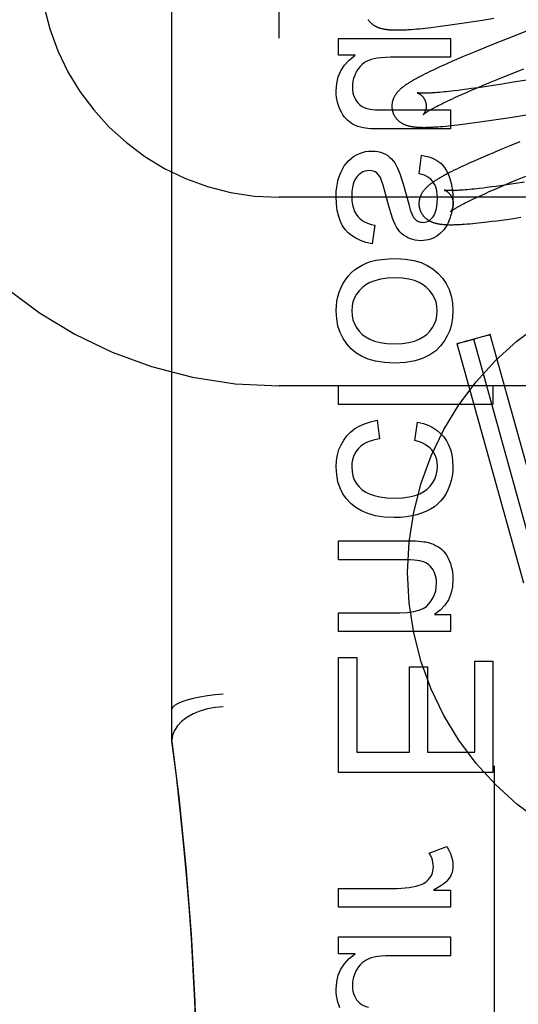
# Model space of a CAD drawing. Header units: inches. Extents: x 0 to 278, y 0 to 180.
# Tile 19 of 76: x 95.727 to 96.018, y 91.098 to 91.672. Entities that reach past the tile are written whole.
import ezdxf

# ---------------------------------------------------------------- set-up
doc = ezdxf.new("R2010")
doc.units = ezdxf.units.IN
doc.header["$LTSCALE"] = 15.310625
doc.header["$MEASUREMENT"] = 0
doc.linetypes.add('HIDDEN', pattern=[0.2, 0.1, -0.1])
doc.layers.add('DEFAULT_2', color=8, linetype='HIDDEN')

msp = doc.modelspace()

# ---------------------------------------------------------------- linework, layer by layer
at = {"layer": 'DEFAULT_2', "color": 8, "linetype": 'HIDDEN'}
for p, q in [((95.87814, 88.59938), (95.87814, 94.09988)), ((95.81564, 91.25123), (95.81564, 91.99428)), ((95.99138, 91.67109), (95.99682, 91.67195)), ((95.99682, 91.67195), (96.00352, 91.67303)), ((95.95532, 91.66654), (95.95683, 91.66666)), ((95.95683, 91.66666), (95.95841, 91.6668)), ((95.95841, 91.6668), (95.96002, 91.66695)), ((95.96002, 91.66695), (95.96166, 91.66711)), ((95.96166, 91.66711), (95.96333, 91.66728)), ((95.96333, 91.66728), (95.96505, 91.66747)), ((95.96505, 91.66747), (95.96679, 91.66767)), ((95.96679, 91.66767), (95.96948, 91.66799)), ((95.96948, 91.66799), (95.97224, 91.66834)), ((95.97224, 91.66834), (95.97508, 91.66872)), ((95.97508, 91.66872), (95.97799, 91.66912)), ((95.97799, 91.66912), (95.98199, 91.66968)), ((95.98199, 91.66968), (95.98609, 91.67029)), ((95.98609, 91.67029), (95.99138, 91.67109)), ((96.02581, 91.66682), (96.01368, 91.66206)), ((95.91292, 91.65143), (95.91292, 91.66131)), ((95.91292, 91.66131), (95.97812, 91.66131)), ((95.97812, 91.66131), (95.97812, 91.65026)), ((96.01368, 91.66206), (96.00512, 91.65865)), ((95.99889, 91.65614), (95.99386, 91.65408)), ((96.00512, 91.65865), (95.99889, 91.65614)), ((95.9225, 91.65143), (95.91292, 91.65143)), ((95.97812, 91.65026), (95.94319, 91.65026)), ((95.98159, 91.64891), (95.97894, 91.64777)), ((95.98523, 91.65047), (95.98159, 91.64891)), ((95.98899, 91.65206), (95.98523, 91.65047)), ((95.99386, 91.65408), (95.98899, 91.65206)), ((95.96765, 91.64264), (95.96617, 91.64193)), ((95.96916, 91.64335), (95.96765, 91.64264)), ((95.97069, 91.64407), (95.96916, 91.64335)), ((95.97227, 91.64479), (95.97069, 91.64407)), ((95.97388, 91.64552), (95.97227, 91.64479)), ((95.97638, 91.64664), (95.97388, 91.64552)), ((95.97894, 91.64777), (95.97638, 91.64664)), ((96.01247, 91.64015), (96.02086, 91.6435)), ((95.962, 91.63986), (95.96076, 91.63922)), ((95.96332, 91.64053), (95.962, 91.63986)), ((95.96472, 91.64122), (95.96332, 91.64053)), ((95.96617, 91.64193), (95.96472, 91.64122)), ((96.00156, 91.63572), (96.00642, 91.63771)), ((96.00642, 91.63771), (96.01247, 91.64015)), ((96.02375, 91.63715), (96.01481, 91.63567)), ((95.98519, 91.63126), (95.98269, 91.63094)), ((95.98779, 91.6316), (95.98519, 91.63126)), ((95.99048, 91.63196), (95.98779, 91.6316)), ((95.9899, 91.63082), (95.99332, 91.63228)), ((95.99421, 91.63249), (95.99048, 91.63196)), ((95.99332, 91.63228), (95.9969, 91.63379)), ((95.99808, 91.63305), (95.99421, 91.63249)), ((95.9969, 91.63379), (96.00156, 91.63572)), ((96.00311, 91.63381), (95.99808, 91.63305)), ((96.00833, 91.63463), (96.00311, 91.63381)), ((96.01481, 91.63567), (96.00833, 91.63463)), ((95.96939, 91.62959), (95.96828, 91.62951)), ((95.97056, 91.62967), (95.96939, 91.62959)), ((95.97179, 91.62978), (95.97056, 91.62967)), ((95.97308, 91.62989), (95.97179, 91.62978)), ((95.97442, 91.63002), (95.97308, 91.62989)), ((95.97581, 91.63016), (95.97442, 91.63002)), ((95.97725, 91.63031), (95.97581, 91.63016)), ((95.97659, 91.62485), (95.97788, 91.62546)), ((95.97875, 91.63047), (95.97725, 91.63031)), ((95.97788, 91.62546), (95.97922, 91.62608)), ((95.98029, 91.63065), (95.97875, 91.63047)), ((95.97922, 91.62608), (95.98061, 91.62672)), ((95.98269, 91.63094), (95.98029, 91.63065)), ((95.98061, 91.62672), (95.98278, 91.6277)), ((95.98278, 91.6277), (95.98506, 91.62871)), ((95.98506, 91.62871), (95.98743, 91.62975)), ((95.98743, 91.62975), (95.9899, 91.63082)), ((95.96905, 91.62109), (95.96996, 91.62157)), ((95.96996, 91.62157), (95.97093, 91.62207)), ((95.97093, 91.62207), (95.97195, 91.62259)), ((95.97195, 91.62259), (95.97303, 91.62313)), ((95.97303, 91.62313), (95.97416, 91.62368)), ((95.97416, 91.62368), (95.97535, 91.62426)), ((95.97535, 91.62426), (95.97659, 91.62485)), ((95.94196, 91.61951), (95.97812, 91.61951)), ((95.97812, 91.61951), (95.97812, 91.60846)), ((96.00349, 91.61374), (96.00884, 91.61456)), ((96.00884, 91.61456), (96.01546, 91.61561)), ((96.01546, 91.61561), (96.02341, 91.61691)), ((95.97812, 91.60846), (95.93773, 91.60846)), ((95.97068, 91.60972), (95.97216, 91.60983)), ((95.97216, 91.60983), (95.97372, 91.60996)), ((95.97372, 91.60996), (95.97534, 91.61011)), ((95.97534, 91.61011), (95.97699, 91.61027)), ((95.97699, 91.61027), (95.97866, 91.61044)), ((95.97866, 91.61044), (95.98037, 91.61063)), ((95.98037, 91.61063), (95.98211, 91.61082)), ((95.98211, 91.61082), (95.98388, 91.61103)), ((95.98388, 91.61103), (95.98662, 91.61137)), ((95.98662, 91.61137), (95.98943, 91.61174)), ((95.98943, 91.61174), (95.99231, 91.61212)), ((95.99231, 91.61212), (95.99527, 91.61254)), ((95.99527, 91.61254), (95.99932, 91.61312)), ((95.99932, 91.61312), (96.00349, 91.61374)), ((96.01243, 91.59843), (96.00746, 91.59638)), ((96.01859, 91.60093), (96.01243, 91.59843)), ((95.95983, 91.5823), (95.9613, 91.59311)), ((95.99716, 91.59203), (95.99452, 91.59088)), ((95.99988, 91.59319), (95.99716, 91.59203)), ((96.00361, 91.59477), (95.99988, 91.59319)), ((96.00746, 91.59638), (96.00361, 91.59477)), ((95.98324, 91.58575), (95.98177, 91.58505)), ((95.98473, 91.58646), (95.98324, 91.58575)), ((95.98627, 91.58718), (95.98473, 91.58646)), ((95.98785, 91.5879), (95.98627, 91.58718)), ((95.98946, 91.58863), (95.98785, 91.5879)), ((95.99195, 91.58975), (95.98946, 91.58863)), ((95.99452, 91.59088), (95.99195, 91.58975)), ((95.97892, 91.58364), (95.97756, 91.58295)), ((95.98034, 91.58435), (95.97892, 91.58364)), ((95.98177, 91.58505), (95.98034, 91.58435)), ((96.01725, 91.57889), (96.0221, 91.58087)), ((95.99486, 91.57372), (95.99336, 91.57355)), ((95.99719, 91.57399), (95.99486, 91.57372)), ((95.99962, 91.57429), (95.99719, 91.57399)), ((96.00216, 91.57462), (95.99962, 91.57429)), ((96.00478, 91.57497), (96.00216, 91.57462)), ((96.00316, 91.57293), (96.00562, 91.574)), ((96.00843, 91.57547), (96.00478, 91.57497)), ((96.00562, 91.574), (96.00904, 91.57546)), ((96.01222, 91.57602), (96.00843, 91.57547)), ((96.00904, 91.57546), (96.0126, 91.57696)), ((96.01615, 91.5766), (96.01222, 91.57602)), ((96.0126, 91.57696), (96.01725, 91.57889)), ((96.02124, 91.57739), (96.01615, 91.5766)), ((96.37814, 91.56856), (95.87814, 91.56856)), ((95.95145, 91.57302), (95.95376, 91.56459)), ((95.98434, 91.57274), (95.98328, 91.57267)), ((95.98547, 91.57281), (95.98434, 91.57274)), ((95.98665, 91.57291), (95.98547, 91.57281)), ((95.98789, 91.57301), (95.98665, 91.57291)), ((95.98918, 91.57313), (95.98789, 91.57301)), ((95.99052, 91.57326), (95.98918, 91.57313)), ((95.99192, 91.5734), (95.99052, 91.57326)), ((95.99111, 91.56745), (95.99235, 91.56804)), ((95.99336, 91.57355), (95.99192, 91.5734)), ((95.99235, 91.56804), (95.99363, 91.56865)), ((95.99363, 91.56865), (95.99497, 91.56927)), ((95.99497, 91.56927), (95.99635, 91.5699)), ((95.99635, 91.5699), (95.99852, 91.57088)), ((95.99852, 91.57088), (96.00079, 91.57189)), ((96.00079, 91.57189), (96.00316, 91.57293)), ((95.98483, 91.56429), (95.98573, 91.56477)), ((95.98573, 91.56477), (95.9867, 91.56527)), ((95.9867, 91.56527), (95.98772, 91.56579)), ((95.98772, 91.56579), (95.98879, 91.56632)), ((95.98879, 91.56632), (95.98992, 91.56688)), ((95.98992, 91.56688), (95.99111, 91.56745)), ((96.01495, 91.5563), (96.0191, 91.55692)), ((95.9341, 91.55234), (95.93238, 91.54142)), ((95.98793, 91.55304), (95.98952, 91.55317)), ((95.98952, 91.55317), (95.99112, 91.55332)), ((95.99112, 91.55332), (95.99274, 91.55347)), ((95.99274, 91.55347), (95.99439, 91.55364)), ((95.99439, 91.55364), (95.99609, 91.55383)), ((95.99609, 91.55383), (95.99782, 91.55402)), ((95.99782, 91.55402), (95.9996, 91.55423)), ((95.9996, 91.55423), (96.00232, 91.55457)), ((96.00232, 91.55457), (96.00511, 91.55493)), ((96.00511, 91.55493), (96.00798, 91.55532)), ((96.00798, 91.55532), (96.01093, 91.55572)), ((96.01093, 91.55572), (96.01495, 91.5563)), ((95.99677, 91.48738), (95.99846, 91.48783)), ((95.99895, 91.48779), (95.99754, 91.48738)), ((95.99846, 91.48783), (95.99945, 91.48809)), ((95.99973, 91.48802), (95.99895, 91.48779)), ((95.99945, 91.48809), (96.00004, 91.48824)), ((96.00027, 91.48819), (95.99973, 91.48802)), ((96.00004, 91.48824), (96.00043, 91.48834)), ((96.00055, 91.48827), (96.00027, 91.48819)), ((96.00043, 91.48834), (96.00068, 91.4884)), ((96.00078, 91.48834), (96.00055, 91.48827)), ((96.00068, 91.4884), (96.00083, 91.48844)), ((96.00091, 91.48838), (96.00078, 91.48834)), ((96.00102, 91.48842), (96.00091, 91.48838)), ((96.04015, 91.34884), (96.00131, 91.48853)), ((96.02088, 91.34348), (95.98204, 91.48317)), ((95.98232, 91.48328), (95.98244, 91.48332)), ((95.98244, 91.48332), (95.98257, 91.48336)), ((95.98267, 91.4833), (95.98252, 91.48327)), ((95.98257, 91.48336), (95.9828, 91.48343)), ((95.98292, 91.48336), (95.98267, 91.4833)), ((95.9828, 91.48343), (95.98307, 91.48352)), ((95.98331, 91.48346), (95.98292, 91.48336)), ((95.98307, 91.48352), (95.98362, 91.48368)), ((95.9839, 91.48362), (95.98331, 91.48346)), ((95.98362, 91.48368), (95.9844, 91.48391)), ((95.98488, 91.48387), (95.9839, 91.48362)), ((95.9844, 91.48391), (95.98581, 91.48432)), ((95.98658, 91.48433), (95.98488, 91.48387)), ((95.98581, 91.48432), (95.98746, 91.4848)), ((95.98935, 91.48508), (95.98658, 91.48433)), ((95.98746, 91.4848), (95.99056, 91.48567)), ((95.99279, 91.48603), (95.98935, 91.48508)), ((95.99056, 91.48567), (95.994, 91.48662)), ((96.03051, 91.34616), (95.99167, 91.48585)), ((95.99588, 91.48691), (95.99279, 91.48603)), ((95.994, 91.48662), (95.99677, 91.48738)), ((95.99754, 91.48738), (95.99588, 91.48691)), ((96.37814, 91.45856), (95.87814, 91.45856)), ((95.91292, 91.44773), (95.91292, 91.45878)), ((95.91292, 91.45878), (96.00292, 91.45878)), ((96.00292, 91.45878), (96.00292, 91.44773)), ((96.00292, 91.44773), (95.91292, 91.44773)), ((95.93539, 91.43852), (95.9368, 91.42766)), ((95.95731, 91.42674), (95.95897, 91.43748)), ((95.91292, 91.35712), (95.91292, 91.36817)), ((95.91292, 91.36817), (95.95301, 91.36817)), ((95.95258, 91.35712), (95.91292, 91.35712)), ((95.91292, 91.31519), (95.91292, 91.32624)), ((95.91292, 91.32624), (95.94853, 91.32624)), ((95.96885, 91.32513), (95.97812, 91.32513)), ((95.97812, 91.32513), (95.97812, 91.31519)), ((95.97812, 91.31519), (95.91292, 91.31519)), ((95.91292, 91.23298), (95.91292, 91.30015)), ((95.91292, 91.30015), (95.92354, 91.30015)), ((95.92354, 91.30015), (95.92354, 91.24489)), ((95.9923, 91.24489), (95.9923, 91.29806)), ((95.9923, 91.29806), (96.00292, 91.29806)), ((96.00292, 91.29806), (96.00292, 91.23298)), ((95.95418, 91.24489), (95.95418, 91.29468)), ((95.95418, 91.29468), (95.96474, 91.29468)), ((95.96474, 91.29468), (95.96474, 91.24489)), ((95.92354, 91.24489), (95.95418, 91.24489)), ((95.96474, 91.24489), (95.9923, 91.24489)), ((96.00364, 91.2369), (96.00364, 91.06161)), ((96.00292, 91.23298), (95.91292, 91.23298)), ((95.96578, 91.18602), (95.97603, 91.18983)), ((95.91292, 91.1544), (95.91292, 91.16545)), ((95.91292, 91.16545), (95.94706, 91.16545)), ((95.96824, 91.16435), (95.97812, 91.16435)), ((95.97812, 91.16435), (95.97812, 91.1544)), ((95.97812, 91.1544), (95.91292, 91.1544)), ((95.91292, 91.12733), (95.91292, 91.13721)), ((95.91292, 91.13721), (95.97812, 91.13721)), ((95.97812, 91.13721), (95.97812, 91.12616)), ((95.9225, 91.12733), (95.91292, 91.12733)), ((95.97812, 91.12616), (95.94319, 91.12616))]:
    msp.add_line(p, q, dxfattribs=at)
for points in [[(95.93005, 91.67227), (95.93021, 91.67204), (95.93037, 91.67182), (95.93054, 91.6716), (95.93071, 91.67139), (95.93089, 91.67118), (95.93107, 91.67097), (95.93125, 91.67077), (95.93144, 91.67058), (95.93163, 91.67039), (95.93183, 91.67021), (95.93203, 91.67003), (95.93223, 91.66985), (95.93244, 91.66968), (95.93265, 91.66952), (95.93287, 91.66935), (95.93309, 91.66919), (95.93332, 91.66904), (95.93355, 91.66889), (95.93379, 91.66874), (95.93403, 91.6686), (95.93428, 91.66846), (95.93453, 91.66832), (95.93479, 91.66819), (95.93504, 91.66807), (95.93531, 91.66795), (95.93557, 91.66784), (95.93584, 91.66772), (95.93611, 91.66762), (95.93639, 91.66752), (95.93667, 91.66742), (95.93696, 91.66733), (95.93725, 91.66724), (95.93754, 91.66715), (95.93784, 91.66707), (95.93814, 91.667), (95.93845, 91.66692), (95.93876, 91.66685), (95.93907, 91.66679), (95.93939, 91.66673), (95.93971, 91.66667), (95.94003, 91.66662), (95.94036, 91.66657), (95.9407, 91.66652), (95.94104, 91.66648), (95.94138, 91.66644), (95.94174, 91.6664), (95.94209, 91.66637), (95.94246, 91.66634), (95.94283, 91.66631), (95.94321, 91.66628), (95.9436, 91.66626), (95.94399, 91.66624), (95.9444, 91.66622), (95.94481, 91.66621), (95.94524, 91.6662), (95.94567, 91.66619), (95.94612, 91.66618), (95.94658, 91.66618), (95.94705, 91.66618), (95.94753, 91.66618), (95.94803, 91.66619), (95.94854, 91.6662), (95.94907, 91.66621), (95.94961, 91.66623), (95.95017, 91.66625), (95.95074, 91.66627), (95.95134, 91.6663), (95.95195, 91.66633), (95.95258, 91.66636), (95.95324, 91.6664), (95.95391, 91.66644), (95.95532, 91.66654)], [(95.91145, 91.63074), (95.91179, 91.63503), (95.91271, 91.63894), (95.91416, 91.6424), (95.91623, 91.64557), (95.91902, 91.6486), (95.9225, 91.65143)], [(95.93042, 91.64842), (95.92901, 91.64774), (95.92772, 91.64694), (95.92654, 91.64602), (95.92545, 91.64495), (95.92444, 91.6437), (95.9235, 91.64227)], [(95.94319, 91.65026), (95.94033, 91.6502), (95.93777, 91.65003), (95.93553, 91.64976), (95.93357, 91.64939), (95.93186, 91.64895), (95.93042, 91.64842)], [(95.9235, 91.64227), (95.92271, 91.6408), (95.92207, 91.6393), (95.92159, 91.6378), (95.92125, 91.63626), (95.92104, 91.63464), (95.92097, 91.63295)], [(95.96076, 91.63922), (95.96018, 91.63891), (95.95961, 91.63862), (95.95907, 91.63832), (95.95854, 91.63804), (95.95804, 91.63776), (95.95755, 91.63749), (95.95707, 91.63722), (95.95662, 91.63696), (95.95617, 91.6367), (95.95575, 91.63645), (95.95533, 91.63621), (95.95493, 91.63596), (95.95454, 91.63573), (95.95417, 91.63549), (95.9538, 91.63526), (95.95344, 91.63503), (95.9531, 91.63481), (95.95276, 91.63458), (95.95243, 91.63436), (95.95211, 91.63414), (95.9518, 91.63393), (95.9515, 91.63371), (95.9512, 91.6335), (95.95091, 91.63328), (95.95063, 91.63307), (95.95036, 91.63285), (95.95009, 91.63264), (95.94983, 91.63243), (95.94957, 91.63222), (95.94932, 91.632)], [(95.92097, 91.63295), (95.92105, 91.6312), (95.92127, 91.6296), (95.92163, 91.62815), (95.92211, 91.62685), (95.9227, 91.62566), (95.92341, 91.62459)], [(95.94932, 91.632), (95.94908, 91.63179), (95.94884, 91.63157), (95.9486, 91.63136), (95.94837, 91.63114), (95.94815, 91.63092), (95.94793, 91.6307), (95.94772, 91.63048), (95.94751, 91.63025), (95.94731, 91.63003), (95.94712, 91.6298), (95.94693, 91.62957), (95.94674, 91.62934), (95.94656, 91.62911), (95.94639, 91.62888), (95.94622, 91.62864), (95.94606, 91.6284), (95.9459, 91.62816), (95.94575, 91.62792), (95.94561, 91.62768), (95.94547, 91.62743), (95.94533, 91.62718), (95.94521, 91.62693), (95.94509, 91.62668), (95.94497, 91.62643), (95.94486, 91.62618), (95.94476, 91.62593), (95.94467, 91.62568), (95.94458, 91.62543), (95.94449, 91.62518), (95.94442, 91.62492), (95.94434, 91.62466), (95.94428, 91.6244), (95.94421, 91.62414), (95.94416, 91.62387), (95.94411, 91.6236), (95.94407, 91.62333), (95.94403, 91.62306), (95.944, 91.62279), (95.94398, 91.62252), (95.94396, 91.62224), (95.94395, 91.62197), (95.94395, 91.62169), (95.94395, 91.62142), (95.94396, 91.62114), (95.94398, 91.62086), (95.944, 91.62059), (95.94403, 91.62031), (95.94407, 91.62003), (95.94412, 91.61976), (95.94417, 91.61948), (95.94423, 91.61921), (95.94429, 91.61894), (95.94435, 91.61871)], [(95.91366, 91.61994), (95.913, 91.62156), (95.91246, 91.62325), (95.91203, 91.62501), (95.91171, 91.62683), (95.91152, 91.62875), (95.91145, 91.63074)], [(95.95878, 91.62953), (95.95877, 91.62953), (95.95876, 91.62954), (95.95876, 91.62954), (95.95878, 91.62953), (95.9588, 91.62952), (95.95883, 91.62952), (95.95887, 91.6295), (95.95891, 91.62949), (95.95896, 91.62947), (95.95902, 91.62945), (95.95908, 91.62943), (95.95915, 91.6294), (95.95922, 91.62937), (95.9593, 91.62934), (95.95938, 91.6293), (95.95946, 91.62926), (95.95955, 91.62922), (95.95965, 91.62917), (95.95974, 91.62912), (95.95984, 91.62906), (95.95995, 91.629), (95.96006, 91.62893), (95.96017, 91.62886), (95.96028, 91.62879), (95.96039, 91.62871), (95.96051, 91.62863), (95.96063, 91.62854), (95.96075, 91.62844), (95.96088, 91.62834), (95.96101, 91.62823), (95.96113, 91.62812), (95.96126, 91.628), (95.96139, 91.62788), (95.96152, 91.62774), (95.96165, 91.62761), (95.96179, 91.62746), (95.96192, 91.62731), (95.96205, 91.62715), (95.96218, 91.62698), (95.96231, 91.62681), (95.96243, 91.62663), (95.96256, 91.62644), (95.96268, 91.62625), (95.96279, 91.62605), (95.96291, 91.62585), (95.96302, 91.62563), (95.96312, 91.62542), (95.96322, 91.6252), (95.96332, 91.62497), (95.9634, 91.62474), (95.96349, 91.62451), (95.96356, 91.62427), (95.96362, 91.62407)], [(95.96828, 91.62951), (95.96722, 91.62944), (95.96672, 91.62942), (95.96623, 91.62939), (95.96575, 91.62937), (95.96529, 91.62935), (95.96485, 91.62934), (95.96442, 91.62932), (95.96401, 91.62931), (95.96362, 91.62931), (95.96324, 91.6293), (95.96288, 91.6293), (95.96253, 91.6293), (95.9622, 91.6293), (95.96189, 91.6293), (95.96159, 91.62931), (95.96131, 91.62932), (95.96104, 91.62932), (95.96079, 91.62934), (95.96056, 91.62935), (95.96034, 91.62936), (95.96014, 91.62937), (95.95995, 91.62939), (95.95978, 91.6294), (95.95962, 91.62941), (95.95948, 91.62943), (95.95935, 91.62944), (95.95924, 91.62946), (95.95914, 91.62947), (95.95905, 91.62948), (95.95898, 91.6295), (95.95891, 91.62951), (95.95886, 91.62952), (95.95882, 91.62952), (95.95879, 91.62953), (95.95878, 91.62953)], [(95.91918, 91.61251), (95.91819, 91.6133), (95.91723, 91.61426), (95.91628, 91.6154), (95.91537, 91.61671), (95.9145, 91.61823), (95.91366, 91.61994)], [(95.92341, 91.62459), (95.92429, 91.62353), (95.92527, 91.6226), (95.92633, 91.62181), (95.9275, 91.62115), (95.92883, 91.6206), (95.93029, 91.62016)], [(95.93029, 91.62016), (95.93134, 91.61996), (95.93273, 91.6198), (95.93446, 91.61967), (95.93655, 91.61958), (95.93906, 91.61952), (95.94196, 91.61951)], [(95.96362, 91.62407), (95.96368, 91.62386), (95.96374, 91.62361), (95.96379, 91.62337), (95.96383, 91.62313), (95.96386, 91.62289), (95.96389, 91.62265), (95.96391, 91.62241), (95.96393, 91.62217), (95.96394, 91.62194), (95.96394, 91.6217), (95.96394, 91.62148), (95.96393, 91.62125), (95.96391, 91.62103), (95.96389, 91.62082), (95.96387, 91.62061), (95.96384, 91.62041), (95.9638, 91.62021), (95.96376, 91.62001), (95.96372, 91.61983), (95.96368, 91.61965), (95.96363, 91.61947), (95.96358, 91.61931), (95.96353, 91.61914), (95.96348, 91.61899), (95.96342, 91.61884), (95.96337, 91.61869), (95.96331, 91.61855), (95.96325, 91.61842), (95.9632, 91.61829), (95.96314, 91.61817), (95.96308, 91.61805), (95.96302, 91.61794), (95.96296, 91.61784), (95.96291, 91.61774), (95.96285, 91.61764), (95.96279, 91.61755), (95.96274, 91.61747), (95.96269, 91.61739), (95.96264, 91.61732), (95.96259, 91.61725), (95.96254, 91.61718), (95.9625, 91.61713), (95.96246, 91.61707), (95.96242, 91.61703), (95.96239, 91.61699), (95.96236, 91.61695), (95.96233, 91.61692), (95.96231, 91.6169), (95.96229, 91.61688), (95.96228, 91.61687), (95.96228, 91.61687)], [(95.96228, 91.61687), (95.96229, 91.61688), (95.9623, 91.61689), (95.96233, 91.61691), (95.96236, 91.61694), (95.9624, 91.61698), (95.96245, 91.61702), (95.96251, 91.61707), (95.96257, 91.61712), (95.96265, 91.61719), (95.96275, 91.61726), (95.96285, 91.61734), (95.96296, 91.61742), (95.96309, 91.61752), (95.96323, 91.61762), (95.96338, 91.61773), (95.96355, 91.61784), (95.96373, 91.61797), (95.96392, 91.6181), (95.96413, 91.61823), (95.96436, 91.61838), (95.96459, 91.61853), (95.96485, 91.61869), (95.96511, 91.61885), (95.9654, 91.61903), (95.9657, 91.61921), (95.96601, 91.61939), (95.96634, 91.61958), (95.96668, 91.61978), (95.96704, 91.61998), (95.96741, 91.62019), (95.9678, 91.62041), (95.9682, 91.62063), (95.96862, 91.62086), (95.96905, 91.62109)], [(95.94435, 91.61871), (95.94442, 91.61848), (95.9445, 91.61821), (95.9446, 91.61795), (95.94469, 91.61768), (95.9448, 91.61742), (95.94491, 91.61717), (95.94502, 91.61691), (95.94515, 91.61666), (95.94528, 91.61641), (95.94541, 91.61617), (95.94555, 91.61593), (95.9457, 91.6157), (95.94585, 91.61546), (95.94601, 91.61524), (95.94617, 91.61501), (95.94634, 91.6148), (95.94651, 91.61458), (95.94669, 91.61437), (95.94687, 91.61417), (95.94705, 91.61397), (95.94724, 91.61378), (95.94744, 91.61359), (95.94763, 91.6134), (95.94784, 91.61322), (95.94804, 91.61305), (95.94825, 91.61288), (95.94846, 91.61271), (95.94868, 91.61255), (95.9489, 91.61239), (95.94913, 91.61223), (95.94937, 91.61208), (95.94961, 91.61193), (95.94985, 91.61179), (95.9501, 91.61165), (95.95035, 91.61152), (95.95061, 91.61139), (95.95087, 91.61126), (95.95113, 91.61114), (95.9514, 91.61103), (95.95167, 91.61092), (95.95194, 91.61081), (95.95222, 91.61071), (95.95251, 91.61061), (95.95279, 91.61052), (95.95309, 91.61043), (95.95338, 91.61035), (95.95368, 91.61027), (95.95398, 91.61019), (95.95429, 91.61012), (95.9546, 91.61005), (95.95491, 91.60999), (95.95523, 91.60993), (95.95556, 91.60987), (95.95588, 91.60982), (95.95622, 91.60977), (95.95655, 91.60972), (95.9569, 91.60968), (95.95724, 91.60964), (95.9576, 91.6096), (95.95796, 91.60957), (95.95833, 91.60954), (95.9587, 91.60951), (95.95909, 91.60949), (95.95948, 91.60946), (95.95988, 91.60944), (95.96029, 91.60943), (95.96071, 91.60941), (95.96114, 91.6094), (95.96158, 91.6094), (95.96203, 91.60939), (95.9625, 91.60939), (95.96298, 91.60939), (95.96347, 91.60939), (95.96397, 91.6094), (95.96449, 91.60941), (95.96503, 91.60943), (95.96558, 91.60944), (95.96615, 91.60946), (95.96674, 91.60949), (95.96735, 91.60952), (95.96798, 91.60955), (95.96862, 91.60959), (95.96929, 91.60963), (95.97068, 91.60972)], [(95.9274, 91.60908), (95.92572, 91.60949), (95.92416, 91.60996), (95.92274, 91.61051), (95.92144, 91.61113), (95.92025, 91.61179), (95.91918, 91.61251)], [(95.93773, 91.60846), (95.93536, 91.60847), (95.93326, 91.60853), (95.93143, 91.60861), (95.92986, 91.60873), (95.92851, 91.60889), (95.9274, 91.60908)], [(95.91412, 91.58303), (95.91512, 91.58507), (95.91622, 91.5869), (95.91741, 91.58851), (95.91871, 91.58993), (95.92012, 91.5912), (95.92164, 91.59231)], [(95.92164, 91.59231), (95.92338, 91.59334), (95.92511, 91.59416), (95.92682, 91.59478), (95.92855, 91.59522), (95.9303, 91.59548), (95.93208, 91.59556)], [(95.93208, 91.59556), (95.93402, 91.59547), (95.9358, 91.59523), (95.93741, 91.59484), (95.93888, 91.59431), (95.94025, 91.59366), (95.94151, 91.59289)], [(95.94151, 91.59289), (95.94265, 91.59202), (95.94373, 91.59102), (95.94473, 91.5899), (95.94566, 91.58863), (95.94652, 91.58721), (95.9473, 91.58562)], [(95.9613, 91.59311), (95.96347, 91.59266), (95.96543, 91.59214), (95.96719, 91.59153), (95.96876, 91.59085), (95.97015, 91.59011), (95.97137, 91.5893)], [(95.9473, 91.58562), (95.94799, 91.58392), (95.94876, 91.58181), (95.94959, 91.57929), (95.95049, 91.57635), (95.95145, 91.57302)], [(95.97137, 91.5893), (95.97249, 91.5884), (95.97357, 91.58729), (95.97461, 91.58599), (95.9756, 91.58447), (95.97652, 91.58271), (95.97738, 91.58071)], [(95.91145, 91.56929), (95.91154, 91.57193), (95.91178, 91.57442), (95.91217, 91.57676), (95.91269, 91.57897), (95.91334, 91.58106), (95.91412, 91.58303)], [(95.92361, 91.58052), (95.92274, 91.57935), (95.922, 91.5779), (95.92139, 91.5762), (95.92093, 91.57421), (95.92065, 91.57188), (95.92054, 91.56923)], [(95.93091, 91.58421), (95.92958, 91.58411), (95.9283, 91.58382), (95.9271, 91.58335), (95.92593, 91.58266), (95.92476, 91.58171), (95.92361, 91.58052)], [(95.93678, 91.58093), (95.93597, 91.58196), (95.9351, 91.58279), (95.93419, 91.58341), (95.9332, 91.58384), (95.9321, 91.58411), (95.93091, 91.58421)], [(95.93974, 91.57269), (95.93901, 91.57523), (95.93837, 91.57728), (95.93778, 91.57888), (95.93725, 91.5801), (95.93678, 91.58093)], [(95.96767, 91.57799), (95.96668, 91.57907), (95.96558, 91.58001), (95.96437, 91.5808), (95.96302, 91.58144), (95.96151, 91.58195), (95.95983, 91.5823)], [(95.97756, 91.58295), (95.9769, 91.58261), (95.97626, 91.58228), (95.97565, 91.58196), (95.97506, 91.58164), (95.9745, 91.58133), (95.97395, 91.58103), (95.97342, 91.58074), (95.97291, 91.58046), (95.97242, 91.58018), (95.97195, 91.5799), (95.97149, 91.57963), (95.97105, 91.57937), (95.97062, 91.57911), (95.9702, 91.57885), (95.9698, 91.5786), (95.96941, 91.57835), (95.96903, 91.57811), (95.96866, 91.57787), (95.96831, 91.57763), (95.96796, 91.57739), (95.96762, 91.57716), (95.9673, 91.57692), (95.96698, 91.57669), (95.96666, 91.57646), (95.96636, 91.57623), (95.96606, 91.576), (95.96578, 91.57577), (95.9655, 91.57554), (95.96522, 91.57531)], [(95.97738, 91.58071), (95.97802, 91.57886), (95.97856, 91.57686), (95.979, 91.57472), (95.97932, 91.57241), (95.97952, 91.56992), (95.97959, 91.56726)], [(95.96522, 91.57531), (95.96496, 91.57508), (95.9647, 91.57485), (95.96445, 91.57462), (95.96421, 91.57439), (95.96397, 91.57416), (95.96374, 91.57393), (95.96352, 91.5737), (95.96331, 91.57347), (95.96311, 91.57325), (95.96292, 91.57302), (95.96273, 91.57279), (95.96254, 91.57257), (95.96237, 91.57234), (95.96219, 91.5721), (95.96202, 91.57187), (95.96186, 91.57163), (95.9617, 91.57139), (95.96155, 91.57114), (95.96141, 91.5709), (95.96127, 91.57065), (95.96113, 91.5704), (95.961, 91.57015), (95.96088, 91.5699), (95.96077, 91.56966), (95.96066, 91.56941), (95.96056, 91.56915), (95.96046, 91.5689), (95.96037, 91.56865), (95.96029, 91.56839), (95.96021, 91.56814), (95.96014, 91.56788), (95.96007, 91.56762), (95.96001, 91.56735), (95.95995, 91.56709), (95.9599, 91.56682), (95.95986, 91.56655), (95.95982, 91.56628), (95.95979, 91.56601), (95.95977, 91.56573), (95.95975, 91.56546), (95.95974, 91.56518), (95.95974, 91.56491), (95.95974, 91.56463), (95.95975, 91.56435), (95.95977, 91.56407), (95.95979, 91.5638), (95.95982, 91.56352), (95.95986, 91.56324), (95.95991, 91.56297), (95.95996, 91.56269), (95.96002, 91.56242), (95.96008, 91.56215), (95.96014, 91.56192)], [(95.97051, 91.56806), (95.9704, 91.57031), (95.97013, 91.57232), (95.9697, 91.57406), (95.96913, 91.57557), (95.96845, 91.57689), (95.96767, 91.57799)], [(95.91671, 91.54987), (95.91524, 91.55195), (95.91399, 91.55446), (95.91294, 91.55739), (95.91214, 91.56081), (95.91165, 91.56478), (95.91145, 91.56929)], [(95.92054, 91.56923), (95.92067, 91.56658), (95.92099, 91.56422), (95.92152, 91.56216), (95.92221, 91.56036), (95.92305, 91.55878), (95.92403, 91.55744)], [(95.94583, 91.55277), (95.94512, 91.55441), (95.94434, 91.55649), (95.9435, 91.55902), (95.94259, 91.56203), (95.9416, 91.56558), (95.93974, 91.57269)], [(95.96799, 91.5572), (95.96869, 91.55824), (95.96928, 91.55958), (95.96979, 91.56119), (95.97017, 91.56312), (95.97041, 91.56541), (95.97051, 91.56806)], [(95.97456, 91.57274), (95.97456, 91.57274), (95.97455, 91.57275), (95.97456, 91.57274), (95.97457, 91.57274), (95.9746, 91.57273), (95.97463, 91.57272), (95.97467, 91.57271), (95.97471, 91.57269), (95.97476, 91.57268), (95.97482, 91.57266), (95.97488, 91.57263), (95.97495, 91.5726), (95.97503, 91.57257), (95.9751, 91.57254), (95.97518, 91.5725), (95.97527, 91.57246), (95.97536, 91.57242), (95.97546, 91.57237), (95.97555, 91.57231), (95.97565, 91.57226), (95.97576, 91.5722), (95.97586, 91.57213), (95.97597, 91.57206), (95.97609, 91.57199), (95.9762, 91.57191), (95.97632, 91.57182), (95.97644, 91.57173), (95.97656, 91.57164), (95.97669, 91.57154), (95.97681, 91.57143), (95.97694, 91.57132), (95.97707, 91.5712), (95.9772, 91.57107), (95.97733, 91.57094), (95.97746, 91.5708), (95.97759, 91.57066), (95.97772, 91.5705), (95.97785, 91.57034), (95.97798, 91.57018), (95.97811, 91.57001), (95.97823, 91.56983), (95.97835, 91.56964), (95.97847, 91.56945), (95.97859, 91.56925), (95.9787, 91.56905), (95.97881, 91.56884), (95.97892, 91.56862), (95.97902, 91.5684), (95.97911, 91.56818), (95.9792, 91.56795), (95.97928, 91.56772), (95.97935, 91.56748), (95.97941, 91.56727)], [(95.98328, 91.57267), (95.98227, 91.57261), (95.98179, 91.57259), (95.98133, 91.57257), (95.98088, 91.57255), (95.98045, 91.57254), (95.98003, 91.57253), (95.97963, 91.57252), (95.97924, 91.57251), (95.97887, 91.57251), (95.97852, 91.57251), (95.97818, 91.57251), (95.97786, 91.57251), (95.97755, 91.57251), (95.97726, 91.57252), (95.97699, 91.57253), (95.97673, 91.57254), (95.97649, 91.57255), (95.97626, 91.57256), (95.97605, 91.57257), (95.97586, 91.57259), (95.97568, 91.5726), (95.97551, 91.57261), (95.97536, 91.57263), (95.97523, 91.57264), (95.9751, 91.57266), (95.97499, 91.57267), (95.9749, 91.57268), (95.97482, 91.5727), (95.97474, 91.57271), (95.97469, 91.57272), (95.97464, 91.57273), (95.9746, 91.57273), (95.97457, 91.57274), (95.97456, 91.57274)], [(95.95376, 91.56459), (95.95427, 91.56278), (95.95469, 91.56133), (95.95503, 91.56024), (95.95527, 91.55952)], [(95.97941, 91.56727), (95.97947, 91.56707), (95.97953, 91.56682), (95.97958, 91.56658), (95.97962, 91.56634), (95.97965, 91.5661), (95.97968, 91.56586), (95.97971, 91.56562), (95.97972, 91.56538), (95.97973, 91.56515), (95.97973, 91.56491), (95.97973, 91.56469), (95.97972, 91.56446), (95.9797, 91.56424), (95.97968, 91.56403), (95.97966, 91.56382), (95.97963, 91.56362), (95.97959, 91.56342), (95.97955, 91.56322), (95.97951, 91.56304), (95.97947, 91.56286), (95.97942, 91.56268), (95.97937, 91.56252), (95.97932, 91.56236), (95.97927, 91.5622), (95.97922, 91.56205), (95.97916, 91.5619), (95.9791, 91.56176), (95.97904, 91.56163), (95.97899, 91.5615), (95.97893, 91.56138), (95.97887, 91.56126), (95.97881, 91.56115), (95.97875, 91.56105), (95.9787, 91.56095), (95.97864, 91.56085), (95.97859, 91.56076), (95.97853, 91.56068), (95.97848, 91.5606), (95.97843, 91.56053), (95.97838, 91.56046), (95.97833, 91.56039), (95.97829, 91.56034), (95.97825, 91.56028), (95.97821, 91.56024), (95.97818, 91.5602), (95.97815, 91.56016), (95.97812, 91.56013), (95.9781, 91.56011), (95.97809, 91.56009), (95.97807, 91.56008), (95.97807, 91.56008)], [(95.97807, 91.56008), (95.97808, 91.56009), (95.97809, 91.5601), (95.97812, 91.56012), (95.97815, 91.56015), (95.97819, 91.56018), (95.97824, 91.56023), (95.9783, 91.56028), (95.97837, 91.56033), (95.97845, 91.5604), (95.97854, 91.56047), (95.97864, 91.56055), (95.97875, 91.56063), (95.97888, 91.56073), (95.97902, 91.56083), (95.97917, 91.56093), (95.97934, 91.56105), (95.97952, 91.56117), (95.97971, 91.5613), (95.97992, 91.56144), (95.98014, 91.56158), (95.98038, 91.56174), (95.98063, 91.5619), (95.9809, 91.56206), (95.98118, 91.56223), (95.98148, 91.56241), (95.98179, 91.5626), (95.98212, 91.56279), (95.98246, 91.56298), (95.98282, 91.56319), (95.98319, 91.5634), (95.98358, 91.56361), (95.98398, 91.56383), (95.98439, 91.56406), (95.98483, 91.56429)], [(95.97959, 91.56726), (95.97955, 91.5656), (95.97944, 91.56396), (95.97925, 91.56236), (95.97899, 91.56078), (95.97865, 91.55922), (95.97824, 91.55768)], [(95.92403, 91.55744), (95.9252, 91.55619), (95.92655, 91.55511), (95.92806, 91.55418), (95.9298, 91.5534), (95.93182, 91.55279), (95.9341, 91.55234)], [(95.95527, 91.55952), (95.9557, 91.55853), (95.95615, 91.55765), (95.95663, 91.55689), (95.95713, 91.55625), (95.95765, 91.5557), (95.95819, 91.55524)], [(95.96014, 91.56192), (95.96021, 91.56169), (95.96029, 91.56142), (95.96038, 91.56116), (95.96048, 91.5609), (95.96059, 91.56064), (95.9607, 91.56038), (95.96081, 91.56013), (95.96093, 91.55988), (95.96106, 91.55963), (95.9612, 91.55939), (95.96134, 91.55915), (95.96148, 91.55892), (95.96163, 91.55869), (95.96179, 91.55846), (95.96195, 91.55824), (95.96212, 91.55802), (95.96229, 91.55781), (95.96246, 91.5576), (95.96264, 91.55739), (95.96283, 91.5572), (95.96302, 91.557), (95.96321, 91.55681), (95.96341, 91.55663), (95.96361, 91.55645), (95.96381, 91.55627), (95.96402, 91.5561), (95.96423, 91.55594), (95.96445, 91.55577), (95.96467, 91.55562), (95.96489, 91.55546), (95.96513, 91.55531), (95.96536, 91.55516), (95.96561, 91.55502), (95.96585, 91.55488), (95.96611, 91.55475), (95.96636, 91.55462), (95.96662, 91.55449), (95.96688, 91.55437), (95.96715, 91.55426), (95.96741, 91.55415), (95.96769, 91.55404), (95.96796, 91.55394), (95.96825, 91.55384), (95.96853, 91.55375), (95.96882, 91.55366), (95.96911, 91.55357), (95.96941, 91.55349), (95.96971, 91.55342), (95.97002, 91.55334), (95.97033, 91.55327), (95.97064, 91.55321), (95.97096, 91.55315), (95.97128, 91.55309), (95.97161, 91.55304), (95.97194, 91.55299), (95.97228, 91.55294), (95.97262, 91.5529), (95.97297, 91.55286), (95.97334, 91.55282), (95.9737, 91.55278), (95.97408, 91.55275), (95.97447, 91.55272), (95.97487, 91.55269), (95.97529, 91.55267), (95.97572, 91.55265), (95.97616, 91.55263), (95.97661, 91.55262), (95.97708, 91.55261), (95.97757, 91.5526), (95.97807, 91.5526), (95.97859, 91.5526), (95.97912, 91.5526), (95.97968, 91.55261), (95.98025, 91.55262), (95.98084, 91.55264), (95.98146, 91.55265), (95.98209, 91.55268), (95.98275, 91.55271), (95.98343, 91.55274), (95.98414, 91.55278), (95.98487, 91.55282), (95.98561, 91.55287), (95.98637, 91.55292), (95.98793, 91.55304)], [(95.9621, 91.55394), (95.96314, 91.55402), (95.96415, 91.55427), (95.96512, 91.55467), (95.96607, 91.55528), (95.96703, 91.55613), (95.96799, 91.5572)], [(95.97824, 91.55768), (95.97776, 91.55619), (95.97726, 91.55483), (95.97673, 91.55361), (95.97618, 91.55251), (95.97563, 91.55154), (95.97505, 91.55068)], [(95.95203, 91.54565), (95.95081, 91.54647), (95.94966, 91.54743), (95.94859, 91.54852), (95.9476, 91.54976), (95.94667, 91.55118), (95.94583, 91.55277)], [(95.95819, 91.55524), (95.95878, 91.55484), (95.95939, 91.55451), (95.96001, 91.55426), (95.96066, 91.55409), (95.96136, 91.55398), (95.9621, 91.55394)], [(95.93238, 91.54142), (95.92875, 91.54227), (95.92556, 91.54336), (95.92284, 91.54468), (95.9205, 91.54621), (95.91844, 91.54794), (95.91671, 91.54987)], [(95.96081, 91.54326), (95.95918, 91.54333), (95.95763, 91.54354), (95.95615, 91.54387), (95.95473, 91.54434), (95.95336, 91.54493), (95.95203, 91.54565)], [(95.96885, 91.54522), (95.96767, 91.54464), (95.96644, 91.54415), (95.96514, 91.54377), (95.96378, 91.54349), (95.96233, 91.54332), (95.96081, 91.54326)], [(95.97505, 91.55068), (95.97422, 91.5496), (95.97331, 91.5486), (95.97234, 91.54766), (95.97127, 91.54679), (95.97011, 91.54597), (95.96885, 91.54522)], [(95.91544, 91.51809), (95.91688, 91.52042), (95.91848, 91.52255), (95.92024, 91.52446), (95.92217, 91.52617), (95.92429, 91.52771), (95.92661, 91.52908)], [(95.92661, 91.52908), (95.92889, 91.53014), (95.93157, 91.53105), (95.93461, 91.53181), (95.93809, 91.53239), (95.94203, 91.53274), (95.94644, 91.53288)], [(95.94644, 91.53288), (95.95192, 91.53255), (95.95677, 91.53175), (95.96096, 91.53049), (95.96461, 91.52881), (95.96789, 91.52676), (95.97074, 91.52433)], [(95.97074, 91.52433), (95.97341, 91.5214), (95.97559, 91.51822), (95.97729, 91.51484), (95.97852, 91.51113), (95.97929, 91.50696), (95.97959, 91.50237)], [(95.91145, 91.50237), (95.91157, 91.50521), (95.91191, 91.50796), (95.91247, 91.5106), (95.91324, 91.51316), (95.91423, 91.51566), (95.91544, 91.51809)], [(95.94589, 91.52153), (95.94134, 91.52131), (95.93736, 91.52079), (95.934, 91.51994), (95.93117, 91.51884), (95.92876, 91.51755), (95.92681, 91.51604)], [(95.96418, 91.516), (95.96222, 91.51754), (95.95984, 91.51885), (95.9571, 91.51995), (95.9539, 91.52079), (95.95015, 91.52131), (95.94589, 91.52153)], [(95.92681, 91.51604), (95.92485, 91.51407), (95.92327, 91.512), (95.92208, 91.50986), (95.92125, 91.50758), (95.92073, 91.50508), (95.92054, 91.50237)], [(95.97045, 91.50237), (95.97026, 91.50504), (95.96974, 91.50752), (95.96891, 91.50979), (95.96773, 91.51193), (95.96615, 91.51401), (95.96418, 91.516)], [(95.92021, 91.48019), (95.9176, 91.48307), (95.91545, 91.48623), (95.91375, 91.48962), (95.91253, 91.49338), (95.91176, 91.49764), (95.91145, 91.50237)], [(95.92054, 91.50237), (95.92073, 91.49959), (95.92125, 91.49704), (95.92208, 91.49473), (95.92325, 91.49259), (95.9248, 91.49054), (95.92672, 91.4886)], [(95.96425, 91.48862), (95.96617, 91.49057), (95.96773, 91.49263), (95.9689, 91.49478), (95.96973, 91.49708), (95.97025, 91.49962), (95.97045, 91.50237)], [(95.97959, 91.50237), (95.97935, 91.49823), (95.97872, 91.49441), (95.9777, 91.49096), (95.9763, 91.48776), (95.97451, 91.48472), (95.97234, 91.48188)], [(95.92672, 91.4886), (95.92868, 91.48709), (95.93108, 91.4858), (95.93389, 91.48471), (95.9372, 91.48387), (95.94108, 91.48336), (95.94552, 91.48316)], [(95.94552, 91.48316), (95.94995, 91.48336), (95.95382, 91.48387), (95.95711, 91.48471), (95.95991, 91.4858), (95.9623, 91.4871), (95.96425, 91.48862)], [(96.00083, 91.48844), (96.00095, 91.48847), (96.00101, 91.48848), (96.00106, 91.48849), (96.00111, 91.4885), (96.00115, 91.48851), (96.00118, 91.48852), (96.00122, 91.48852), (96.00124, 91.48853), (96.00127, 91.48853), (96.00128, 91.48853), (96.0013, 91.48853), (96.00131, 91.48853), (96.00131, 91.48853)], [(96.00131, 91.48853), (96.00131, 91.48853), (96.0013, 91.48852), (96.00129, 91.48852), (96.00127, 91.48851), (96.00125, 91.4885), (96.00123, 91.48849), (96.00119, 91.48848), (96.00116, 91.48847), (96.00112, 91.48845), (96.00107, 91.48844), (96.00102, 91.48842)], [(95.97234, 91.48188), (95.96953, 91.47904), (95.96612, 91.47664), (95.96219, 91.47465), (95.95753, 91.47314), (95.95195, 91.4722), (95.94552, 91.4718)], [(95.98204, 91.48317), (95.98204, 91.48318), (95.98205, 91.48318), (95.98206, 91.48319), (95.98208, 91.48319), (95.9821, 91.4832), (95.98212, 91.48321), (95.98215, 91.48322), (95.98219, 91.48324), (95.98223, 91.48325), (95.98227, 91.48327), (95.98232, 91.48328)], [(95.98252, 91.48327), (95.9824, 91.48324), (95.98234, 91.48323), (95.98229, 91.48321), (95.98224, 91.4832), (95.9822, 91.48319), (95.98216, 91.48319), (95.98213, 91.48318), (95.9821, 91.48318), (95.98208, 91.48317), (95.98206, 91.48317), (95.98205, 91.48317), (95.98204, 91.48317), (95.98204, 91.48317)], [(95.94552, 91.4718), (95.93963, 91.47213), (95.93446, 91.47291), (95.93007, 91.47417), (95.9263, 91.47583), (95.923, 91.47783), (95.92021, 91.48019)], [(95.91777, 91.42938), (95.91986, 91.43153), (95.92225, 91.43344), (95.92492, 91.43511), (95.92796, 91.43651), (95.93146, 91.43765), (95.93539, 91.43852)], [(95.95897, 91.43748), (95.96238, 91.4366), (95.96542, 91.43549), (95.96805, 91.43415), (95.97035, 91.43259), (95.9724, 91.43081), (95.97418, 91.42881)], [(95.91145, 91.41139), (95.91166, 91.41505), (95.91221, 91.41841), (95.91309, 91.42144), (95.91432, 91.42424), (95.91587, 91.4269), (95.91777, 91.42938)], [(95.9368, 91.42766), (95.9339, 91.4271), (95.93136, 91.42638), (95.92919, 91.4255), (95.92735, 91.42448), (95.92579, 91.42336), (95.92452, 91.42213)], [(95.96719, 91.42127), (95.96612, 91.4224), (95.96483, 91.42345), (95.96333, 91.42443), (95.96159, 91.42531), (95.95958, 91.42608), (95.95731, 91.42674)], [(95.97418, 91.42881), (95.97574, 91.4266), (95.97704, 91.42415), (95.97811, 91.42147), (95.9789, 91.4185), (95.97939, 91.41515), (95.97959, 91.41145)], [(95.92452, 91.42213), (95.92332, 91.42065), (95.92234, 91.41905), (95.92157, 91.41736), (95.92101, 91.41552), (95.92067, 91.41348), (95.92054, 91.41127)], [(95.97051, 91.41188), (95.9704, 91.41376), (95.97011, 91.4155), (95.96965, 91.41709), (95.96901, 91.41856), (95.96819, 91.41996), (95.96719, 91.42127)], [(95.92017, 91.38984), (95.91757, 91.39259), (95.91544, 91.39563), (95.91375, 91.39892), (95.91253, 91.40258), (95.91176, 91.40675), (95.91145, 91.41139)], [(95.92054, 91.41127), (95.92073, 91.40853), (95.92124, 91.40604), (95.92204, 91.40381), (95.92318, 91.40178), (95.92465, 91.39987), (95.92646, 91.3981)], [(95.96451, 91.39829), (95.96634, 91.40013), (95.96783, 91.40211), (95.96898, 91.40421), (95.9698, 91.4065), (95.97031, 91.40907), (95.97051, 91.41188)], [(95.97959, 91.41145), (95.97948, 91.40864), (95.97914, 91.40594), (95.9786, 91.40335), (95.97783, 91.40082), (95.97683, 91.39832), (95.9756, 91.39586)], [(95.92646, 91.3981), (95.92833, 91.39671), (95.9307, 91.39553), (95.93353, 91.39453), (95.93691, 91.39376), (95.94094, 91.39329), (95.94558, 91.39309)], [(95.94558, 91.39309), (95.95014, 91.3933), (95.95411, 91.39379), (95.95745, 91.39458), (95.96026, 91.39563), (95.96262, 91.39686), (95.96451, 91.39829)], [(95.9756, 91.39586), (95.9742, 91.3936), (95.97258, 91.39155), (95.97079, 91.38972), (95.96874, 91.38807), (95.96639, 91.38657), (95.96376, 91.38524)], [(95.94528, 91.38174), (95.93945, 91.38206), (95.93433, 91.38282), (95.92997, 91.38404), (95.92622, 91.38565), (95.92294, 91.38757), (95.92017, 91.38984)], [(95.96376, 91.38524), (95.96126, 91.38424), (95.95854, 91.38339), (95.9556, 91.3827), (95.95242, 91.38218), (95.94898, 91.38186), (95.94528, 91.38174)], [(95.95301, 91.36817), (95.95555, 91.36814), (95.95778, 91.36808), (95.95969, 91.36798), (95.9613, 91.36785), (95.96266, 91.36769), (95.96375, 91.36751)], [(95.96375, 91.36751), (95.96532, 91.36713), (95.9668, 91.36668), (95.96819, 91.36615), (95.96949, 91.36554), (95.97073, 91.36485), (95.9719, 91.36408)], [(95.9719, 91.36408), (95.97293, 91.36328), (95.97392, 91.36232), (95.97487, 91.3612), (95.97578, 91.3599), (95.97664, 91.35839), (95.97745, 91.35669)], [(95.96265, 91.35583), (95.96155, 91.3562), (95.96022, 91.35651), (95.95868, 91.35677), (95.9569, 91.35696), (95.95487, 91.35707), (95.95258, 91.35712)], [(95.96799, 91.35122), (95.96724, 91.35232), (95.96644, 91.35328), (95.96558, 91.35409), (95.96467, 91.35477), (95.96369, 91.35536), (95.96265, 91.35583)], [(95.97745, 91.35669), (95.9781, 91.35501), (95.97863, 91.35329), (95.97904, 91.35155), (95.97934, 91.34975), (95.97953, 91.34785), (95.97959, 91.34588)], [(95.97002, 91.34355), (95.96995, 91.34506), (95.96977, 91.34647), (95.96949, 91.34776), (95.96909, 91.34897), (95.96859, 91.35013), (95.96799, 91.35122)], [(95.97959, 91.34588), (95.97924, 91.34136), (95.97833, 91.33732), (95.97689, 91.33382), (95.97486, 91.33069), (95.97217, 91.32778), (95.96885, 91.32513)], [(95.96552, 91.33135), (95.9669, 91.33315), (95.96802, 91.33503), (95.96889, 91.33696), (95.9695, 91.339), (95.96988, 91.3412), (95.97002, 91.34355)], [(95.94853, 91.32624), (95.95295, 91.32644), (95.9567, 91.32693), (95.95973, 91.32772), (95.96215, 91.32875), (95.9641, 91.32995), (95.96552, 91.33135)], [(95.84564, 91.27881), (95.84096, 91.27835), (95.83638, 91.27776), (95.83202, 91.27702), (95.828, 91.27617), (95.82442, 91.27522), (95.82136, 91.2742), (95.81889, 91.27313), (95.8171, 91.27205), (95.81601, 91.27097), (95.81564, 91.26993)], [(95.84564, 91.27137), (95.84095, 91.27095), (95.83637, 91.2701), (95.83202, 91.26882), (95.828, 91.26716), (95.82441, 91.26515), (95.82134, 91.26285), (95.81889, 91.26031), (95.8171, 91.25761), (95.81601, 91.2548), (95.81564, 91.25195)], [(95.83064, 91.02594), (95.83053, 91.04386), (95.83022, 91.06274), (95.82971, 91.08122), (95.82901, 91.09955), (95.82811, 91.11801), (95.82701, 91.13648), (95.82572, 91.1549), (95.82421, 91.17342), (95.82249, 91.19207), (95.82052, 91.21114), (95.81824, 91.23098), (95.81564, 91.25145)], [(95.81564, 91.25123), (95.81986, 91.21695), (95.8238, 91.17794), (95.82685, 91.1388), (95.82901, 91.09954), (95.83027, 91.06018), (95.83064, 91.02595)], [(95.97603, 91.18983), (95.97718, 91.18773), (95.9781, 91.18571), (95.97878, 91.18378), (95.97924, 91.18193), (95.97952, 91.18016), (95.97959, 91.17847)], [(95.96818, 91.17792), (95.96812, 91.17919), (95.96793, 91.18049), (95.96762, 91.18181), (95.96717, 91.18317), (95.96655, 91.18457), (95.96578, 91.18602)], [(95.96598, 91.1714), (95.96666, 91.1724), (95.96721, 91.17342), (95.96763, 91.17446), (95.96793, 91.17554), (95.96811, 91.1767), (95.96818, 91.17792)], [(95.97959, 91.17847), (95.97953, 91.17718), (95.97934, 91.17593), (95.97904, 91.17474), (95.97862, 91.17359), (95.97806, 91.17245), (95.97738, 91.17135)], [(95.94706, 91.16545), (95.94949, 91.16552), (95.9518, 91.16568), (95.95399, 91.16594), (95.95608, 91.16631), (95.95806, 91.16675), (95.95995, 91.16729)], [(95.95995, 91.16729), (95.96123, 91.16776), (95.96239, 91.16831), (95.96342, 91.16894), (95.96435, 91.16966), (95.9652, 91.17048), (95.96598, 91.1714)], [(95.97738, 91.17135), (95.97661, 91.17035), (95.97555, 91.16929), (95.97422, 91.16817), (95.97257, 91.16697), (95.97057, 91.1657), (95.96824, 91.16435)], [(95.91145, 91.10664), (95.91179, 91.11093), (95.91271, 91.11484), (95.91416, 91.1183), (95.91623, 91.12147), (95.91902, 91.1245), (95.9225, 91.12733)], [(95.94319, 91.12616), (95.94033, 91.1261), (95.93777, 91.12593), (95.93553, 91.12566), (95.93357, 91.12529), (95.93186, 91.12485), (95.93042, 91.12432)], [(95.93042, 91.12432), (95.92901, 91.12365), (95.92772, 91.12284), (95.92654, 91.12192), (95.92545, 91.12085), (95.92444, 91.1196), (95.9235, 91.11817)], [(95.9235, 91.11817), (95.92271, 91.1167), (95.92207, 91.1152), (95.92159, 91.1137), (95.92125, 91.11216), (95.92104, 91.11054), (95.92097, 91.10885)], [(95.92097, 91.10885), (95.92105, 91.1071), (95.92127, 91.1055), (95.92163, 91.10406), (95.92211, 91.10275), (95.9227, 91.10156), (95.92341, 91.10049)], [(95.91366, 91.09584), (95.913, 91.09746), (95.91246, 91.09915), (95.91203, 91.10091), (95.91171, 91.10273), (95.91152, 91.10465), (95.91145, 91.10664)], [(95.92341, 91.10049), (95.92429, 91.09943), (95.92527, 91.0985), (95.92633, 91.09771), (95.9275, 91.09705), (95.92883, 91.0965), (95.93029, 91.09606)]]:
    msp.add_lwpolyline(points, dxfattribs=at)
msp.add_circle((96.12814, 91.34968), 0.175, dxfattribs=at)
for radius in [0.25, 0.14]:
    msp.add_arc((95.87814, 91.70856), radius, 90, 270, dxfattribs=at)

doc.saveas('drawing.dxf')
